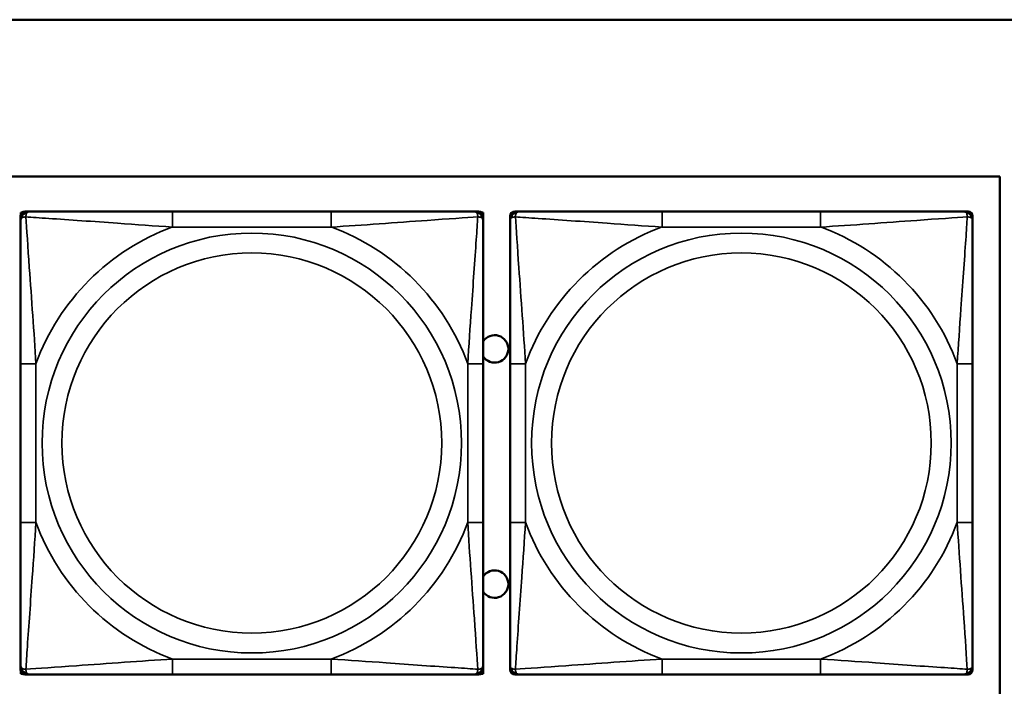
# Model space of a CAD drawing. Header units: inches. Extents: x 3.2 to 29.7, y 5.5 to 19.1.
# Tile 36 of 39: x 25.291 to 26.548, y 7.944 to 8.794. Entities that reach past the tile are written whole.
import ezdxf

# ---------------------------------------------------------------- set-up
doc = ezdxf.new("R2010")
doc.units = ezdxf.units.IN
doc.header["$MEASUREMENT"] = 0
doc.layers.add('Visible (ANSI)', color=7, linetype='Continuous', lineweight=50)
doc.layers.add('Visible Narrow (ANSI)', color=7, linetype='Continuous', lineweight=35)

msp = doc.modelspace()

# ---------------------------------------------------------------- linework, layer by layer
at = {"layer": 'Visible (ANSI)'}
for p, q in [((9.0372, 8.794), (28.0372, 8.794)), ((21.5072, 8.594), (26.5422, 8.594)), ((26.5422, 8.594), (26.5422, 7.294)), ((25.2978, 8.5492), (25.3038, 8.5492)), ((25.6884, 8.5492), (25.4861, 8.5492)), ((25.8707, 8.5492), (25.8766, 8.5492)), ((25.9228, 8.5492), (25.9288, 8.5492)), ((26.3134, 8.5492), (26.1111, 8.5492)), ((26.4957, 8.5492), (26.5016, 8.5492)), ((25.2919, 8.5374), (25.2919, 8.5433)), ((25.2922, 8.548), (25.2942, 8.548)), ((25.2922, 8.5451), (25.2922, 8.548)), ((25.8803, 8.548), (25.8826, 8.548)), ((25.8825, 8.5433), (25.8825, 8.5374)), ((25.8826, 8.548), (25.8826, 8.3216)), ((25.9169, 8.5374), (25.9169, 8.5433)), ((26.5075, 8.5433), (26.5075, 8.5374)), ((25.2919, 8.3551), (25.2919, 8.1528)), ((25.8825, 8.1528), (25.8825, 8.3551)), ((25.9169, 8.3551), (25.9169, 8.1528)), ((26.5075, 8.1528), (26.5075, 8.3551)), ((25.8825, 8.3216), (25.8826, 8.3216)), ((25.8826, 8.3216), (25.8826, 8.1641)), ((25.8826, 8.1641), (25.8825, 8.1641)), ((25.8826, 8.1641), (25.8826, 7.9597)), ((25.2919, 7.9646), (25.2919, 7.9705)), ((25.8825, 7.9705), (25.8825, 7.9646)), ((25.9169, 7.9646), (25.9169, 7.9705)), ((26.5075, 7.9705), (26.5075, 7.9646)), ((25.2922, 7.9597), (25.2922, 7.9628)), ((25.2946, 7.9597), (25.2922, 7.9597)), ((25.3038, 7.9587), (25.2978, 7.9587)), ((25.4861, 7.9587), (25.6884, 7.9587)), ((25.8766, 7.9587), (25.8707, 7.9587)), ((25.8826, 7.9597), (25.8799, 7.9597)), ((25.9288, 7.9587), (25.9228, 7.9587)), ((26.1111, 7.9587), (26.3134, 7.9587)), ((26.5016, 7.9587), (26.4957, 7.9587))]:
    msp.add_line(p, q, dxfattribs=at)
for centre, radius, start, end in [((25.2978, 8.5433), 0.00591, 90, 180), ((25.3038, 8.5374), 0.0118, 90, 180), ((25.8707, 8.5374), 0.0118, 0, 90), ((25.8766, 8.5433), 0.00591, 0, 90), ((25.9228, 8.5433), 0.00591, 90, 180), ((25.9288, 8.5374), 0.0118, 90, 180), ((26.4957, 8.5374), 0.0118, 0, 90), ((26.5016, 8.5433), 0.00591, 0, 90), ((25.8972, 8.374), 0.0175, 213.5649, 146.4351), ((25.8972, 8.074), 0.0175, 213.5649, 146.4351), ((25.3038, 7.9705), 0.0118, 180, 270), ((25.8707, 7.9705), 0.0118, 270, 0), ((25.9288, 7.9705), 0.0118, 180, 270), ((26.4957, 7.9705), 0.0118, 270, 0), ((25.2978, 7.9646), 0.00591, 180, 270), ((25.8766, 7.9646), 0.00591, 270, 0), ((25.9228, 7.9646), 0.00591, 180, 270), ((26.5016, 7.9646), 0.00591, 270, 0)]:
    msp.add_arc(centre, radius, start, end, dxfattribs=at)
for points, knots in [([(25.4861, 8.5492), (25.4624, 8.5492), (25.4384, 8.5492), (25.4151, 8.5492), (25.3844, 8.5492), (25.3535, 8.5492), (25.3303, 8.5492), (25.3182, 8.5492), (25.3086, 8.5492), (25.3038, 8.5492)], [0.2569537, 0.2569537, 0.2569537, 0.2569537, 0.4371919, 0.4371919, 0.4371919, 0.6739428, 0.6739428, 0.6739428, 0.7963818, 0.7963818, 0.7963818, 0.7963818]), ([(25.8707, 8.5492), (25.8649, 8.5492), (25.8525, 8.5492), (25.8372, 8.5492), (25.8138, 8.5492), (25.7847, 8.5492), (25.7556, 8.5492), (25.7334, 8.5492), (25.7108, 8.5492), (25.6884, 8.5492)], [-0.7968224, -0.7968224, -0.7968224, -0.7968224, -0.6514613, -0.6514613, -0.6514613, -0.427691, -0.427691, -0.427691, -0.2569517, -0.2569517, -0.2569517, -0.2569517]), ([(26.1111, 8.5492), (26.0874, 8.5492), (26.0634, 8.5492), (26.0401, 8.5492), (26.0094, 8.5492), (25.9785, 8.5492), (25.9553, 8.5492), (25.9432, 8.5492), (25.9336, 8.5492), (25.9288, 8.5492)], [0.2569537, 0.2569537, 0.2569537, 0.2569537, 0.4371919, 0.4371919, 0.4371919, 0.6739428, 0.6739428, 0.6739428, 0.7963818, 0.7963818, 0.7963818, 0.7963818]), ([(26.4957, 8.5492), (26.4899, 8.5492), (26.4775, 8.5492), (26.4622, 8.5492), (26.4388, 8.5492), (26.4097, 8.5492), (26.3806, 8.5492), (26.3584, 8.5492), (26.3358, 8.5492), (26.3134, 8.5492)], [-0.7968224, -0.7968224, -0.7968224, -0.7968224, -0.6514613, -0.6514613, -0.6514613, -0.427691, -0.427691, -0.427691, -0.2569517, -0.2569517, -0.2569517, -0.2569517]), ([(25.2919, 8.5374), (25.2919, 8.5317), (25.2919, 8.5192), (25.2919, 8.504), (25.2919, 8.4805), (25.2919, 8.4514), (25.2919, 8.4223), (25.2919, 8.4002), (25.2919, 8.3775), (25.2919, 8.3551)], [-0.7968224, -0.7968224, -0.7968224, -0.7968224, -0.6514613, -0.6514613, -0.6514613, -0.427691, -0.427691, -0.427691, -0.2569517, -0.2569517, -0.2569517, -0.2569517]), ([(25.8825, 8.3551), (25.8825, 8.3788), (25.8825, 8.4028), (25.8825, 8.4261), (25.8825, 8.4568), (25.8825, 8.4877), (25.8825, 8.5109), (25.8825, 8.5229), (25.8825, 8.5326), (25.8825, 8.5374)], [0.2569537, 0.2569537, 0.2569537, 0.2569537, 0.4371919, 0.4371919, 0.4371919, 0.6739428, 0.6739428, 0.6739428, 0.7963818, 0.7963818, 0.7963818, 0.7963818]), ([(25.9169, 8.5374), (25.9169, 8.5317), (25.9169, 8.5192), (25.9169, 8.504), (25.9169, 8.4805), (25.9169, 8.4514), (25.9169, 8.4223), (25.9169, 8.4002), (25.9169, 8.3775), (25.9169, 8.3551)], [-0.7968224, -0.7968224, -0.7968224, -0.7968224, -0.6514613, -0.6514613, -0.6514613, -0.427691, -0.427691, -0.427691, -0.2569517, -0.2569517, -0.2569517, -0.2569517]), ([(26.5075, 8.3551), (26.5075, 8.3788), (26.5075, 8.4028), (26.5075, 8.4261), (26.5075, 8.4568), (26.5075, 8.4877), (26.5075, 8.5109), (26.5075, 8.5229), (26.5075, 8.5326), (26.5075, 8.5374)], [0.2569537, 0.2569537, 0.2569537, 0.2569537, 0.4371919, 0.4371919, 0.4371919, 0.6739428, 0.6739428, 0.6739428, 0.7963818, 0.7963818, 0.7963818, 0.7963818]), ([(25.2919, 8.1528), (25.2919, 8.1291), (25.2919, 8.1052), (25.2919, 8.0818), (25.2919, 8.0511), (25.2919, 8.0202), (25.2919, 7.997), (25.2919, 7.985), (25.2919, 7.9753), (25.2919, 7.9705)], [0.2569537, 0.2569537, 0.2569537, 0.2569537, 0.4371919, 0.4371919, 0.4371919, 0.6739428, 0.6739428, 0.6739428, 0.7963818, 0.7963818, 0.7963818, 0.7963818]), ([(25.8825, 7.9705), (25.8825, 7.9762), (25.8825, 7.9887), (25.8825, 8.0039), (25.8825, 8.0274), (25.8825, 8.0565), (25.8825, 8.0856), (25.8825, 8.1077), (25.8825, 8.1304), (25.8825, 8.1528)], [-0.7968224, -0.7968224, -0.7968224, -0.7968224, -0.6514613, -0.6514613, -0.6514613, -0.427691, -0.427691, -0.427691, -0.2569517, -0.2569517, -0.2569517, -0.2569517]), ([(25.9169, 8.1528), (25.9169, 8.1291), (25.9169, 8.1052), (25.9169, 8.0818), (25.9169, 8.0511), (25.9169, 8.0202), (25.9169, 7.997), (25.9169, 7.985), (25.9169, 7.9753), (25.9169, 7.9705)], [0.2569537, 0.2569537, 0.2569537, 0.2569537, 0.4371919, 0.4371919, 0.4371919, 0.6739428, 0.6739428, 0.6739428, 0.7963818, 0.7963818, 0.7963818, 0.7963818]), ([(26.5075, 7.9705), (26.5075, 7.9762), (26.5075, 7.9887), (26.5075, 8.0039), (26.5075, 8.0274), (26.5075, 8.0565), (26.5075, 8.0856), (26.5075, 8.1077), (26.5075, 8.1304), (26.5075, 8.1528)], [-0.7968224, -0.7968224, -0.7968224, -0.7968224, -0.6514613, -0.6514613, -0.6514613, -0.427691, -0.427691, -0.427691, -0.2569517, -0.2569517, -0.2569517, -0.2569517]), ([(25.3038, 7.9587), (25.3095, 7.9587), (25.322, 7.9587), (25.3372, 7.9587), (25.3606, 7.9587), (25.3897, 7.9587), (25.4188, 7.9587), (25.441, 7.9587), (25.4637, 7.9587), (25.4861, 7.9587)], [-0.7968224, -0.7968224, -0.7968224, -0.7968224, -0.6514613, -0.6514613, -0.6514613, -0.427691, -0.427691, -0.427691, -0.2569517, -0.2569517, -0.2569517, -0.2569517]), ([(25.6884, 7.9587), (25.712, 7.9587), (25.736, 7.9587), (25.7594, 7.9587), (25.7901, 7.9587), (25.8209, 7.9587), (25.8442, 7.9587), (25.8562, 7.9587), (25.8658, 7.9587), (25.8707, 7.9587)], [0.2569537, 0.2569537, 0.2569537, 0.2569537, 0.4371919, 0.4371919, 0.4371919, 0.6739428, 0.6739428, 0.6739428, 0.7963818, 0.7963818, 0.7963818, 0.7963818]), ([(25.9288, 7.9587), (25.9345, 7.9587), (25.947, 7.9587), (25.9622, 7.9587), (25.9856, 7.9587), (26.0147, 7.9587), (26.0438, 7.9587), (26.066, 7.9587), (26.0887, 7.9587), (26.1111, 7.9587)], [-0.7968224, -0.7968224, -0.7968224, -0.7968224, -0.6514613, -0.6514613, -0.6514613, -0.427691, -0.427691, -0.427691, -0.2569517, -0.2569517, -0.2569517, -0.2569517]), ([(26.3134, 7.9587), (26.337, 7.9587), (26.361, 7.9587), (26.3844, 7.9587), (26.4151, 7.9587), (26.4459, 7.9587), (26.4692, 7.9587), (26.4812, 7.9587), (26.4908, 7.9587), (26.4957, 7.9587)], [0.2569537, 0.2569537, 0.2569537, 0.2569537, 0.4371919, 0.4371919, 0.4371919, 0.6739428, 0.6739428, 0.6739428, 0.7963818, 0.7963818, 0.7963818, 0.7963818])]:
    msp.add_open_spline(points, degree=3, knots=knots, dxfattribs=at)
at = {"layer": 'Visible Narrow (ANSI)'}
for p, q in [((25.4861, 8.5492), (25.4861, 8.5295)), ((25.6884, 8.5492), (25.6884, 8.5295)), ((26.1111, 8.5492), (26.1111, 8.5295)), ((26.3134, 8.5492), (26.3134, 8.5295)), ((25.4861, 8.5295), (25.6884, 8.5295)), ((26.1111, 8.5295), (26.3134, 8.5295)), ((25.2919, 8.3551), (25.3116, 8.3551)), ((25.3116, 8.1528), (25.3116, 8.3551)), ((25.8628, 8.3551), (25.8628, 8.1528)), ((25.8825, 8.3551), (25.8628, 8.3551)), ((25.9169, 8.3551), (25.9366, 8.3551)), ((25.9366, 8.1528), (25.9366, 8.3551)), ((26.4878, 8.3551), (26.4878, 8.1528)), ((26.5075, 8.3551), (26.4878, 8.3551)), ((25.2919, 8.1528), (25.3116, 8.1528)), ((25.8825, 8.1528), (25.8628, 8.1528)), ((25.9169, 8.1528), (25.9366, 8.1528)), ((26.5075, 8.1528), (26.4878, 8.1528)), ((25.6884, 7.9784), (25.4861, 7.9784)), ((25.4861, 7.9587), (25.4861, 7.9784)), ((25.6884, 7.9587), (25.6884, 7.9784)), ((26.3134, 7.9784), (26.1111, 7.9784)), ((26.1111, 7.9587), (26.1111, 7.9784)), ((26.3134, 7.9587), (26.3134, 7.9784))]:
    msp.add_line(p, q, dxfattribs=at)
for centre, radius in [((25.5872, 8.254), 0.2678), ((26.2122, 8.254), 0.2678), ((25.5872, 8.254), 0.2424), ((26.2122, 8.254), 0.2424)]:
    msp.add_circle(centre, radius, dxfattribs=at)
for centre, start, end in [((25.5872, 8.254), 110.1547, 159.8453), ((25.5872, 8.254), 20.1547, 69.8453), ((26.2122, 8.254), 110.1547, 159.8453), ((26.2122, 8.254), 20.1547, 69.8453), ((25.5872, 8.254), 200.1547, 249.8453), ((25.5872, 8.254), 290.1547, 339.8453), ((26.2122, 8.254), 200.1547, 249.8453), ((26.2122, 8.254), 290.1547, 339.8453)]:
    msp.add_arc(centre, 0.2936, start, end, dxfattribs=at)
for points, knots in [([(25.2988, 8.5424), (25.2988, 8.5432), (25.2988, 8.544), (25.2991, 8.5454), (25.2993, 8.5461), (25.2997, 8.547), (25.2999, 8.5473), (25.3002, 8.5477), (25.3003, 8.5479), (25.3007, 8.5482), (25.3009, 8.5483), (25.3014, 8.5487), (25.3018, 8.5489), (25.3027, 8.5492), (25.3032, 8.5492), (25.3038, 8.5492)], [-0.00023197, -0.00023197, -0.00023197, -0.00023197, 0.00913095, 0.00913095, 0.01983142, 0.01983142, 0.02651922, 0.02651922, 0.02986312, 0.02986312, 0.03521335, 0.03521335, 0.04377373, 0.04377373, 0.0532704, 0.0532704, 0.0532704, 0.0532704]), ([(25.8707, 8.5492), (25.8712, 8.5492), (25.8717, 8.5492), (25.8726, 8.5489), (25.873, 8.5487), (25.8736, 8.5483), (25.8738, 8.5482), (25.8741, 8.5479), (25.8742, 8.5477), (25.8745, 8.5473), (25.8747, 8.547), (25.8752, 8.5461), (25.8754, 8.5454), (25.8756, 8.544), (25.8757, 8.5432), (25.8756, 8.5424)], [-0.0532704, -0.0532704, -0.0532704, -0.0532704, -0.04377373, -0.04377373, -0.03521335, -0.03521335, -0.02986312, -0.02986312, -0.02651922, -0.02651922, -0.01983142, -0.01983142, -0.00913095, -0.00913095, 0.00023197, 0.00023197, 0.00023197, 0.00023197]), ([(25.9238, 8.5424), (25.9238, 8.5432), (25.9238, 8.544), (25.9241, 8.5454), (25.9243, 8.5461), (25.9247, 8.547), (25.9249, 8.5473), (25.9252, 8.5477), (25.9253, 8.5479), (25.9257, 8.5482), (25.9259, 8.5483), (25.9264, 8.5487), (25.9268, 8.5489), (25.9277, 8.5492), (25.9282, 8.5492), (25.9288, 8.5492)], [-0.00023197, -0.00023197, -0.00023197, -0.00023197, 0.00913095, 0.00913095, 0.01983142, 0.01983142, 0.02651922, 0.02651922, 0.02986312, 0.02986312, 0.03521335, 0.03521335, 0.04377373, 0.04377373, 0.0532704, 0.0532704, 0.0532704, 0.0532704]), ([(26.4957, 8.5492), (26.4962, 8.5492), (26.4967, 8.5492), (26.4976, 8.5489), (26.498, 8.5487), (26.4986, 8.5483), (26.4988, 8.5482), (26.4991, 8.5479), (26.4992, 8.5477), (26.4995, 8.5473), (26.4997, 8.547), (26.5002, 8.5461), (26.5004, 8.5454), (26.5006, 8.544), (26.5007, 8.5432), (26.5006, 8.5424)], [-0.0532704, -0.0532704, -0.0532704, -0.0532704, -0.04377373, -0.04377373, -0.03521335, -0.03521335, -0.02986312, -0.02986312, -0.02651922, -0.02651922, -0.01983142, -0.01983142, -0.00913095, -0.00913095, 0.00023197, 0.00023197, 0.00023197, 0.00023197]), ([(25.2919, 8.5374), (25.2919, 8.538), (25.292, 8.5385), (25.2923, 8.5393), (25.2924, 8.5397), (25.2928, 8.5403), (25.293, 8.5405), (25.2933, 8.5408), (25.2934, 8.5409), (25.2939, 8.5413), (25.2942, 8.5415), (25.2951, 8.5419), (25.2958, 8.5421), (25.2972, 8.5423), (25.298, 8.5424), (25.2988, 8.5424)], [-0.0532704, -0.0532704, -0.0532704, -0.0532704, -0.04377373, -0.04377373, -0.03521335, -0.03521335, -0.02986312, -0.02986312, -0.02651922, -0.02651922, -0.01983142, -0.01983142, -0.00913095, -0.00913095, 0.00023197, 0.00023197, 0.00023197, 0.00023197]), ([(25.3116, 8.3551), (25.3092, 8.3956), (25.3059, 8.4379), (25.3013, 8.5036), (25.2997, 8.528), (25.2988, 8.5424)], [0.2569517, 0.2569517, 0.2569517, 0.2569517, 0.5559983, 0.5559983, 0.7482818, 0.7482818, 0.7482818, 0.7482818]), ([(25.2988, 8.5424), (25.3064, 8.5419), (25.3165, 8.5412), (25.3535, 8.5388), (25.3852, 8.5365), (25.4395, 8.5326), (25.4627, 8.531), (25.4861, 8.5295)], [-0.7478145, -0.7478145, -0.7478145, -0.7478145, -0.6493253, -0.6493253, -0.427691, -0.427691, -0.2569537, -0.2569537, -0.2569537, -0.2569537]), ([(25.6884, 8.5295), (25.7288, 8.5319), (25.7712, 8.5352), (25.8369, 8.5398), (25.8613, 8.5415), (25.8756, 8.5424)], [0.2569517, 0.2569517, 0.2569517, 0.2569517, 0.5559983, 0.5559983, 0.7482818, 0.7482818, 0.7482818, 0.7482818]), ([(25.8756, 8.5424), (25.8752, 8.5347), (25.8745, 8.5247), (25.872, 8.4877), (25.8697, 8.456), (25.8659, 8.4017), (25.8642, 8.3785), (25.8628, 8.3551)], [-0.7478145, -0.7478145, -0.7478145, -0.7478145, -0.6493253, -0.6493253, -0.427691, -0.427691, -0.2569537, -0.2569537, -0.2569537, -0.2569537]), ([(25.8756, 8.5424), (25.8765, 8.5424), (25.8772, 8.5423), (25.8787, 8.5421), (25.8793, 8.5419), (25.8803, 8.5415), (25.8806, 8.5413), (25.881, 8.5409), (25.8811, 8.5408), (25.8814, 8.5405), (25.8816, 8.5403), (25.882, 8.5397), (25.8822, 8.5393), (25.8824, 8.5385), (25.8825, 8.538), (25.8825, 8.5374)], [-0.00023197, -0.00023197, -0.00023197, -0.00023197, 0.00913095, 0.00913095, 0.01983142, 0.01983142, 0.02651922, 0.02651922, 0.02986312, 0.02986312, 0.03521335, 0.03521335, 0.04377373, 0.04377373, 0.0532704, 0.0532704, 0.0532704, 0.0532704]), ([(25.9169, 8.5374), (25.9169, 8.538), (25.917, 8.5385), (25.9173, 8.5393), (25.9174, 8.5397), (25.9178, 8.5403), (25.918, 8.5405), (25.9183, 8.5408), (25.9184, 8.5409), (25.9189, 8.5413), (25.9192, 8.5415), (25.9201, 8.5419), (25.9208, 8.5421), (25.9222, 8.5423), (25.923, 8.5424), (25.9238, 8.5424)], [-0.0532704, -0.0532704, -0.0532704, -0.0532704, -0.04377373, -0.04377373, -0.03521335, -0.03521335, -0.02986312, -0.02986312, -0.02651922, -0.02651922, -0.01983142, -0.01983142, -0.00913095, -0.00913095, 0.00023197, 0.00023197, 0.00023197, 0.00023197]), ([(25.9366, 8.3551), (25.9342, 8.3956), (25.9309, 8.4379), (25.9263, 8.5036), (25.9247, 8.528), (25.9238, 8.5424)], [0.2569517, 0.2569517, 0.2569517, 0.2569517, 0.5559983, 0.5559983, 0.7482818, 0.7482818, 0.7482818, 0.7482818]), ([(25.9238, 8.5424), (25.9314, 8.5419), (25.9415, 8.5412), (25.9785, 8.5388), (26.0102, 8.5365), (26.0645, 8.5326), (26.0877, 8.531), (26.1111, 8.5295)], [-0.7478145, -0.7478145, -0.7478145, -0.7478145, -0.6493253, -0.6493253, -0.427691, -0.427691, -0.2569537, -0.2569537, -0.2569537, -0.2569537]), ([(26.3134, 8.5295), (26.3538, 8.5319), (26.3962, 8.5352), (26.4619, 8.5398), (26.4863, 8.5415), (26.5006, 8.5424)], [0.2569517, 0.2569517, 0.2569517, 0.2569517, 0.5559983, 0.5559983, 0.7482818, 0.7482818, 0.7482818, 0.7482818]), ([(26.5006, 8.5424), (26.5002, 8.5347), (26.4995, 8.5247), (26.497, 8.4877), (26.4947, 8.456), (26.4909, 8.4017), (26.4892, 8.3785), (26.4878, 8.3551)], [-0.7478145, -0.7478145, -0.7478145, -0.7478145, -0.6493253, -0.6493253, -0.427691, -0.427691, -0.2569537, -0.2569537, -0.2569537, -0.2569537]), ([(26.5006, 8.5424), (26.5015, 8.5424), (26.5022, 8.5423), (26.5037, 8.5421), (26.5043, 8.5419), (26.5053, 8.5415), (26.5056, 8.5413), (26.506, 8.5409), (26.5061, 8.5408), (26.5064, 8.5405), (26.5066, 8.5403), (26.507, 8.5397), (26.5072, 8.5393), (26.5074, 8.5385), (26.5075, 8.538), (26.5075, 8.5374)], [-0.00023197, -0.00023197, -0.00023197, -0.00023197, 0.00913095, 0.00913095, 0.01983142, 0.01983142, 0.02651922, 0.02651922, 0.02986312, 0.02986312, 0.03521335, 0.03521335, 0.04377373, 0.04377373, 0.0532704, 0.0532704, 0.0532704, 0.0532704]), ([(25.2988, 7.9655), (25.2993, 7.9732), (25.2999, 7.9832), (25.3024, 8.0202), (25.3047, 8.052), (25.3086, 8.1062), (25.3102, 8.1294), (25.3116, 8.1528)], [-0.7478145, -0.7478145, -0.7478145, -0.7478145, -0.6493253, -0.6493253, -0.427691, -0.427691, -0.2569537, -0.2569537, -0.2569537, -0.2569537]), ([(25.8628, 8.1528), (25.8652, 8.1123), (25.8685, 8.07), (25.8731, 8.0043), (25.8747, 7.9799), (25.8756, 7.9655)], [0.2569517, 0.2569517, 0.2569517, 0.2569517, 0.5559983, 0.5559983, 0.7482818, 0.7482818, 0.7482818, 0.7482818]), ([(25.9238, 7.9655), (25.9243, 7.9732), (25.9249, 7.9832), (25.9274, 8.0202), (25.9297, 8.052), (25.9336, 8.1062), (25.9352, 8.1294), (25.9366, 8.1528)], [-0.7478145, -0.7478145, -0.7478145, -0.7478145, -0.6493253, -0.6493253, -0.427691, -0.427691, -0.2569537, -0.2569537, -0.2569537, -0.2569537]), ([(26.4878, 8.1528), (26.4902, 8.1123), (26.4935, 8.07), (26.4981, 8.0043), (26.4997, 7.9799), (26.5006, 7.9655)], [0.2569517, 0.2569517, 0.2569517, 0.2569517, 0.5559983, 0.5559983, 0.7482818, 0.7482818, 0.7482818, 0.7482818]), ([(25.2988, 7.9655), (25.298, 7.9655), (25.2972, 7.9656), (25.2958, 7.9658), (25.2951, 7.966), (25.2942, 7.9664), (25.2939, 7.9666), (25.2934, 7.967), (25.2933, 7.9671), (25.293, 7.9674), (25.2928, 7.9676), (25.2924, 7.9682), (25.2923, 7.9686), (25.292, 7.9695), (25.2919, 7.97), (25.2919, 7.9705)], [-0.00023197, -0.00023197, -0.00023197, -0.00023197, 0.00913095, 0.00913095, 0.01983142, 0.01983142, 0.02651922, 0.02651922, 0.02986312, 0.02986312, 0.03521335, 0.03521335, 0.04377373, 0.04377373, 0.0532704, 0.0532704, 0.0532704, 0.0532704]), ([(25.4861, 7.9784), (25.4456, 7.976), (25.4032, 7.9727), (25.3376, 7.9681), (25.3131, 7.9664), (25.2988, 7.9655)], [0.2569517, 0.2569517, 0.2569517, 0.2569517, 0.5559983, 0.5559983, 0.7482818, 0.7482818, 0.7482818, 0.7482818]), ([(25.8756, 7.9655), (25.868, 7.966), (25.858, 7.9667), (25.8209, 7.9691), (25.7892, 7.9714), (25.735, 7.9753), (25.7117, 7.977), (25.6884, 7.9784)], [-0.7478145, -0.7478145, -0.7478145, -0.7478145, -0.6493253, -0.6493253, -0.427691, -0.427691, -0.2569537, -0.2569537, -0.2569537, -0.2569537]), ([(25.8825, 7.9705), (25.8825, 7.97), (25.8824, 7.9695), (25.8822, 7.9686), (25.882, 7.9682), (25.8816, 7.9676), (25.8814, 7.9674), (25.8811, 7.9671), (25.881, 7.967), (25.8806, 7.9666), (25.8803, 7.9664), (25.8793, 7.966), (25.8787, 7.9658), (25.8772, 7.9656), (25.8765, 7.9655), (25.8756, 7.9655)], [-0.0532704, -0.0532704, -0.0532704, -0.0532704, -0.04377373, -0.04377373, -0.03521335, -0.03521335, -0.02986312, -0.02986312, -0.02651922, -0.02651922, -0.01983142, -0.01983142, -0.00913095, -0.00913095, 0.00023197, 0.00023197, 0.00023197, 0.00023197]), ([(25.9238, 7.9655), (25.923, 7.9655), (25.9222, 7.9656), (25.9208, 7.9658), (25.9201, 7.966), (25.9192, 7.9664), (25.9189, 7.9666), (25.9184, 7.967), (25.9183, 7.9671), (25.918, 7.9674), (25.9178, 7.9676), (25.9174, 7.9682), (25.9173, 7.9686), (25.917, 7.9695), (25.9169, 7.97), (25.9169, 7.9705)], [-0.00023197, -0.00023197, -0.00023197, -0.00023197, 0.00913095, 0.00913095, 0.01983142, 0.01983142, 0.02651922, 0.02651922, 0.02986312, 0.02986312, 0.03521335, 0.03521335, 0.04377373, 0.04377373, 0.0532704, 0.0532704, 0.0532704, 0.0532704]), ([(26.1111, 7.9784), (26.0706, 7.976), (26.0282, 7.9727), (25.9626, 7.9681), (25.9381, 7.9664), (25.9238, 7.9655)], [0.2569517, 0.2569517, 0.2569517, 0.2569517, 0.5559983, 0.5559983, 0.7482818, 0.7482818, 0.7482818, 0.7482818]), ([(26.5006, 7.9655), (26.493, 7.966), (26.483, 7.9667), (26.4459, 7.9691), (26.4142, 7.9714), (26.36, 7.9753), (26.3367, 7.977), (26.3134, 7.9784)], [-0.7478145, -0.7478145, -0.7478145, -0.7478145, -0.6493253, -0.6493253, -0.427691, -0.427691, -0.2569537, -0.2569537, -0.2569537, -0.2569537]), ([(26.5075, 7.9705), (26.5075, 7.97), (26.5074, 7.9695), (26.5072, 7.9686), (26.507, 7.9682), (26.5066, 7.9676), (26.5064, 7.9674), (26.5061, 7.9671), (26.506, 7.967), (26.5056, 7.9666), (26.5053, 7.9664), (26.5043, 7.966), (26.5037, 7.9658), (26.5022, 7.9656), (26.5015, 7.9655), (26.5006, 7.9655)], [-0.0532704, -0.0532704, -0.0532704, -0.0532704, -0.04377373, -0.04377373, -0.03521335, -0.03521335, -0.02986312, -0.02986312, -0.02651922, -0.02651922, -0.01983142, -0.01983142, -0.00913095, -0.00913095, 0.00023197, 0.00023197, 0.00023197, 0.00023197]), ([(25.3038, 7.9587), (25.3032, 7.9587), (25.3027, 7.9587), (25.3018, 7.959), (25.3014, 7.9592), (25.3009, 7.9596), (25.3007, 7.9597), (25.3003, 7.96), (25.3002, 7.9602), (25.2999, 7.9606), (25.2997, 7.9609), (25.2993, 7.9618), (25.2991, 7.9625), (25.2988, 7.9639), (25.2988, 7.9647), (25.2988, 7.9655)], [-0.0532704, -0.0532704, -0.0532704, -0.0532704, -0.04377373, -0.04377373, -0.03521335, -0.03521335, -0.02986312, -0.02986312, -0.02651922, -0.02651922, -0.01983142, -0.01983142, -0.00913095, -0.00913095, 0.00023197, 0.00023197, 0.00023197, 0.00023197]), ([(25.8756, 7.9655), (25.8757, 7.9647), (25.8756, 7.9639), (25.8754, 7.9625), (25.8752, 7.9618), (25.8747, 7.9609), (25.8745, 7.9606), (25.8742, 7.9602), (25.8741, 7.96), (25.8738, 7.9597), (25.8736, 7.9596), (25.873, 7.9592), (25.8726, 7.959), (25.8717, 7.9587), (25.8712, 7.9587), (25.8707, 7.9587)], [-0.00023197, -0.00023197, -0.00023197, -0.00023197, 0.00913095, 0.00913095, 0.01983142, 0.01983142, 0.02651922, 0.02651922, 0.02986312, 0.02986312, 0.03521335, 0.03521335, 0.04377373, 0.04377373, 0.0532704, 0.0532704, 0.0532704, 0.0532704]), ([(25.9288, 7.9587), (25.9282, 7.9587), (25.9277, 7.9587), (25.9268, 7.959), (25.9264, 7.9592), (25.9259, 7.9596), (25.9257, 7.9597), (25.9253, 7.96), (25.9252, 7.9602), (25.9249, 7.9606), (25.9247, 7.9609), (25.9243, 7.9618), (25.9241, 7.9625), (25.9238, 7.9639), (25.9238, 7.9647), (25.9238, 7.9655)], [-0.0532704, -0.0532704, -0.0532704, -0.0532704, -0.04377373, -0.04377373, -0.03521335, -0.03521335, -0.02986312, -0.02986312, -0.02651922, -0.02651922, -0.01983142, -0.01983142, -0.00913095, -0.00913095, 0.00023197, 0.00023197, 0.00023197, 0.00023197]), ([(26.5006, 7.9655), (26.5007, 7.9647), (26.5006, 7.9639), (26.5004, 7.9625), (26.5002, 7.9618), (26.4997, 7.9609), (26.4995, 7.9606), (26.4992, 7.9602), (26.4991, 7.96), (26.4988, 7.9597), (26.4986, 7.9596), (26.498, 7.9592), (26.4976, 7.959), (26.4967, 7.9587), (26.4962, 7.9587), (26.4957, 7.9587)], [-0.00023197, -0.00023197, -0.00023197, -0.00023197, 0.00913095, 0.00913095, 0.01983142, 0.01983142, 0.02651922, 0.02651922, 0.02986312, 0.02986312, 0.03521335, 0.03521335, 0.04377373, 0.04377373, 0.0532704, 0.0532704, 0.0532704, 0.0532704])]:
    msp.add_open_spline(points, degree=3, knots=knots, dxfattribs=at)

doc.saveas('drawing.dxf')
